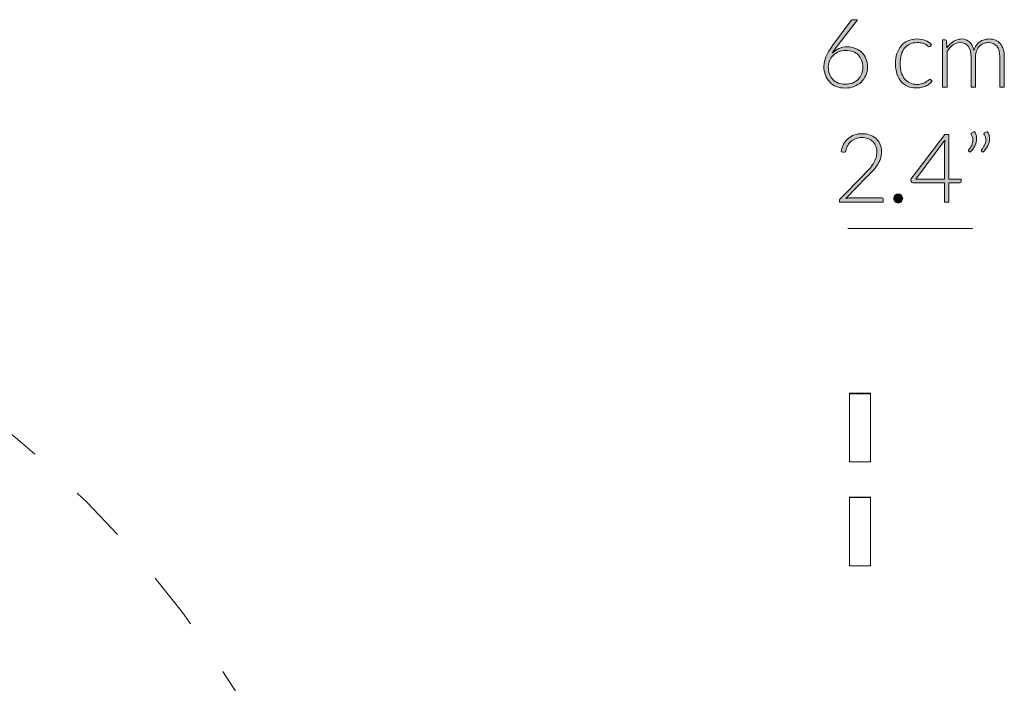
# Model space of a CAD drawing. Header units: inches. Extents: x 37 to 157, y -205 to -88.
# Tile 9 of 12: x 135 to 157, y -170 to -156. Entities that reach past the tile are written whole.
import ezdxf

# ---------------------------------------------------------------- set-up
doc = ezdxf.new("R2010")
doc.units = ezdxf.units.IN
doc.header["$MEASUREMENT"] = 0
doc.linetypes.add('AI-Linetype-2', pattern=[2.553406, 1.276703, -1.276703])
doc.layers.add('Capa 1', color=7, linetype='Continuous')

# ---------------------------------------------------------------- blocks, each defined once
blk = doc.blocks.new('block 7')
at = {"layer": 'Capa 1'}
h = blk.add_hatch(color=250, dxfattribs=at)
h.dxf.hatch_style = 2
edge = h.paths.add_edge_path()
edge.add_spline(control_points=[(153.338, -156.238), (153.403, -156.238), (153.462, -156.249), (153.516, -156.27), (153.571, -156.291), (153.617, -156.321), (153.656, -156.359), (153.696, -156.397), (153.726, -156.444), (153.749, -156.499), (153.771, -156.553), (153.782, -156.615), (153.782, -156.682), (153.782, -156.75), (153.77, -156.812), (153.745, -156.87), (153.721, -156.927), (153.687, -156.976), (153.644, -157.018), (153.601, -157.059), (153.548, -157.092), (153.488, -157.115), (153.427, -157.138), (153.36, -157.15), (153.288, -157.15), (153.218, -157.15), (153.154, -157.139), (153.096, -157.116), (153.038, -157.094), (152.989, -157.061), (152.947, -157.019), (152.906, -156.976), (152.874, -156.925), (152.852, -156.864), (152.829, -156.803), (152.818, -156.734), (152.818, -156.657), (152.818, -156.599), (152.833, -156.532), (152.862, -156.459), (152.892, -156.385), (152.941, -156.302), (153.008, -156.21), (153.008, -156.21), (153.417, -155.66), (153.417, -155.66), (153.429, -155.644), (153.447, -155.636), (153.471, -155.636), (153.471, -155.636), (153.56, -155.636), (153.56, -155.636), (153.56, -155.636), (153.113, -156.219), (153.113, -156.219), (153.091, -156.248), (153.071, -156.275), (153.053, -156.3), (153.034, -156.326), (153.018, -156.351), (153.003, -156.375), (153.045, -156.333), (153.094, -156.299), (153.151, -156.274), (153.208, -156.25), (153.271, -156.238), (153.338, -156.238)], knot_values=[0, 0, 0, 0, 1, 1, 1, 2, 2, 2, 3, 3, 3, 4, 4, 4, 5, 5, 5, 6, 6, 6, 7, 7, 7, 8, 8, 8, 9, 9, 9, 10, 10, 10, 11, 11, 11, 12, 12, 12, 13, 13, 13, 14, 14, 14, 15, 15, 15, 16, 16, 16, 17, 17, 17, 18, 18, 18, 19, 19, 19, 20, 20, 20, 21, 21, 21, 22, 22, 22, 22], degree=3, periodic=1)
edge = h.paths.add_edge_path()
edge.add_spline(control_points=[(152.916, -156.681), (152.916, -156.737), (152.925, -156.789), (152.942, -156.836), (152.959, -156.883), (152.984, -156.924), (153.016, -156.958), (153.047, -156.992), (153.086, -157.019), (153.132, -157.038), (153.178, -157.057), (153.23, -157.066), (153.287, -157.066), (153.347, -157.066), (153.402, -157.057), (153.451, -157.038), (153.499, -157.019), (153.541, -156.993), (153.575, -156.959), (153.609, -156.925), (153.635, -156.886), (153.654, -156.84), (153.672, -156.793), (153.682, -156.743), (153.682, -156.689), (153.682, -156.632), (153.672, -156.58), (153.654, -156.534), (153.636, -156.488), (153.611, -156.448), (153.578, -156.416), (153.545, -156.384), (153.507, -156.359), (153.461, -156.342), (153.416, -156.325), (153.366, -156.316), (153.311, -156.316), (153.249, -156.316), (153.193, -156.327), (153.144, -156.348), (153.095, -156.37), (153.054, -156.398), (153.02, -156.432), (152.986, -156.466), (152.96, -156.505), (152.943, -156.549), (152.925, -156.593), (152.916, -156.637), (152.916, -156.681)], knot_values=[0, 0, 0, 0, 1, 1, 1, 2, 2, 2, 3, 3, 3, 4, 4, 4, 5, 5, 5, 6, 6, 6, 7, 7, 7, 8, 8, 8, 9, 9, 9, 10, 10, 10, 11, 11, 11, 12, 12, 12, 13, 13, 13, 14, 14, 14, 15, 15, 15, 16, 16, 16, 16], degree=3, periodic=1)
h = blk.add_hatch(color=250, dxfattribs=at)
h.dxf.hatch_style = 2
edge = h.paths.add_edge_path()
edge.add_spline(control_points=[(155.175, -156.221), (155.171, -156.224), (155.168, -156.228), (155.165, -156.23), (155.161, -156.232), (155.157, -156.234), (155.151, -156.234), (155.144, -156.234), (155.135, -156.229), (155.122, -156.219), (155.11, -156.21), (155.093, -156.199), (155.073, -156.188), (155.052, -156.177), (155.027, -156.167), (154.996, -156.157), (154.966, -156.147), (154.928, -156.143), (154.885, -156.143), (154.824, -156.143), (154.77, -156.153), (154.723, -156.175), (154.676, -156.196), (154.637, -156.227), (154.605, -156.267), (154.572, -156.308), (154.548, -156.356), (154.531, -156.414), (154.514, -156.471), (154.506, -156.535), (154.506, -156.606), (154.506, -156.68), (154.514, -156.746), (154.532, -156.803), (154.549, -156.86), (154.574, -156.908), (154.605, -156.948), (154.637, -156.987), (154.675, -157.016), (154.721, -157.037), (154.766, -157.057), (154.816, -157.068), (154.871, -157.068), (154.922, -157.068), (154.964, -157.062), (154.998, -157.05), (155.033, -157.038), (155.061, -157.025), (155.083, -157.011), (155.105, -156.996), (155.123, -156.983), (155.136, -156.971), (155.149, -156.959), (155.16, -156.953), (155.167, -156.953), (155.176, -156.953), (155.183, -156.957), (155.188, -156.964), (155.188, -156.964), (155.216, -156.998), (155.216, -156.998), (155.199, -157.019), (155.179, -157.039), (155.154, -157.057), (155.13, -157.075), (155.102, -157.091), (155.071, -157.105), (155.04, -157.118), (155.006, -157.128), (154.97, -157.136), (154.934, -157.143), (154.896, -157.147), (154.856, -157.147), (154.789, -157.147), (154.728, -157.135), (154.672, -157.11), (154.617, -157.086), (154.569, -157.051), (154.529, -157.005), (154.49, -156.959), (154.459, -156.902), (154.436, -156.835), (154.414, -156.768), (154.403, -156.692), (154.403, -156.606), (154.403, -156.526), (154.414, -156.452), (154.435, -156.386), (154.456, -156.32), (154.487, -156.263), (154.527, -156.215), (154.568, -156.167), (154.618, -156.129), (154.677, -156.103), (154.735, -156.077), (154.803, -156.063), (154.879, -156.063), (154.948, -156.063), (155.009, -156.074), (155.062, -156.096), (155.115, -156.118), (155.162, -156.148), (155.201, -156.185), (155.201, -156.185), (155.175, -156.221), (155.175, -156.221)], knot_values=[0, 0, 0, 0, 1, 1, 1, 2, 2, 2, 3, 3, 3, 4, 4, 4, 5, 5, 5, 6, 6, 6, 7, 7, 7, 8, 8, 8, 9, 9, 9, 10, 10, 10, 11, 11, 11, 12, 12, 12, 13, 13, 13, 14, 14, 14, 15, 15, 15, 16, 16, 16, 17, 17, 17, 18, 18, 18, 19, 19, 19, 20, 20, 20, 21, 21, 21, 22, 22, 22, 23, 23, 23, 24, 24, 24, 25, 25, 25, 26, 26, 26, 27, 27, 27, 28, 28, 28, 29, 29, 29, 30, 30, 30, 31, 31, 31, 32, 32, 32, 33, 33, 33, 34, 34, 34, 35, 35, 35, 35], degree=3, periodic=1)
h = blk.add_hatch(color=250, dxfattribs=at)
h.dxf.hatch_style = 2
edge = h.paths.add_edge_path()
edge.add_spline(control_points=[(155.445, -157.133), (155.445, -157.133), (155.445, -156.08), (155.445, -156.08), (155.445, -156.08), (155.5, -156.08), (155.5, -156.08), (155.518, -156.08), (155.528, -156.089), (155.532, -156.107), (155.532, -156.107), (155.541, -156.259), (155.541, -156.259), (155.562, -156.23), (155.583, -156.204), (155.607, -156.18), (155.63, -156.156), (155.655, -156.135), (155.681, -156.118), (155.708, -156.1), (155.736, -156.087), (155.766, -156.078), (155.796, -156.068), (155.828, -156.063), (155.861, -156.063), (155.937, -156.063), (155.999, -156.086), (156.045, -156.13), (156.091, -156.175), (156.122, -156.237), (156.138, -156.317), (156.151, -156.274), (156.168, -156.236), (156.191, -156.204), (156.214, -156.172), (156.24, -156.146), (156.27, -156.125), (156.3, -156.105), (156.332, -156.089), (156.367, -156.079), (156.401, -156.068), (156.437, -156.063), (156.474, -156.063), (156.526, -156.063), (156.573, -156.072), (156.614, -156.089), (156.656, -156.107), (156.691, -156.132), (156.72, -156.166), (156.75, -156.2), (156.772, -156.241), (156.788, -156.291), (156.803, -156.34), (156.811, -156.397), (156.811, -156.46), (156.811, -156.46), (156.811, -157.133), (156.811, -157.133), (156.811, -157.133), (156.711, -157.133), (156.711, -157.133), (156.711, -157.133), (156.711, -156.46), (156.711, -156.46), (156.711, -156.357), (156.688, -156.278), (156.644, -156.225), (156.599, -156.171), (156.536, -156.144), (156.453, -156.144), (156.417, -156.144), (156.381, -156.15), (156.348, -156.164), (156.314, -156.177), (156.285, -156.197), (156.259, -156.224), (156.233, -156.25), (156.213, -156.283), (156.198, -156.323), (156.182, -156.362), (156.175, -156.408), (156.175, -156.46), (156.175, -156.46), (156.175, -157.133), (156.175, -157.133), (156.175, -157.133), (156.075, -157.133), (156.075, -157.133), (156.075, -157.133), (156.075, -156.46), (156.075, -156.46), (156.075, -156.358), (156.054, -156.28), (156.013, -156.225), (155.972, -156.171), (155.912, -156.144), (155.834, -156.144), (155.777, -156.144), (155.724, -156.161), (155.675, -156.195), (155.627, -156.229), (155.583, -156.277), (155.545, -156.337), (155.545, -156.337), (155.545, -157.133), (155.545, -157.133), (155.545, -157.133), (155.445, -157.133), (155.445, -157.133)], knot_values=[0, 0, 0, 0, 1, 1, 1, 2, 2, 2, 3, 3, 3, 4, 4, 4, 5, 5, 5, 6, 6, 6, 7, 7, 7, 8, 8, 8, 9, 9, 9, 10, 10, 10, 11, 11, 11, 12, 12, 12, 13, 13, 13, 14, 14, 14, 15, 15, 15, 16, 16, 16, 17, 17, 17, 18, 18, 18, 19, 19, 19, 20, 20, 20, 21, 21, 21, 22, 22, 22, 23, 23, 23, 24, 24, 24, 25, 25, 25, 26, 26, 26, 27, 27, 27, 28, 28, 28, 29, 29, 29, 30, 30, 30, 31, 31, 31, 32, 32, 32, 33, 33, 33, 34, 34, 34, 35, 35, 35, 36, 36, 36, 36], degree=3, periodic=1)
at = {"layer": 'Capa 1', "lineweight": 0}
for points, knots in [([(153.338, -156.238), (153.403, -156.238), (153.462, -156.249), (153.516, -156.27), (153.571, -156.291), (153.617, -156.321), (153.656, -156.359), (153.696, -156.397), (153.726, -156.444), (153.749, -156.499), (153.771, -156.553), (153.782, -156.615), (153.782, -156.682), (153.782, -156.75), (153.77, -156.812), (153.745, -156.87), (153.721, -156.927), (153.687, -156.976), (153.644, -157.018), (153.601, -157.059), (153.548, -157.092), (153.488, -157.115), (153.427, -157.138), (153.36, -157.15), (153.288, -157.15), (153.218, -157.15), (153.154, -157.139), (153.096, -157.116), (153.038, -157.094), (152.989, -157.061), (152.947, -157.019), (152.906, -156.976), (152.874, -156.925), (152.852, -156.864), (152.829, -156.803), (152.818, -156.734), (152.818, -156.657), (152.818, -156.599), (152.833, -156.532), (152.862, -156.459), (152.892, -156.385), (152.941, -156.302), (153.008, -156.21), (153.008, -156.21), (153.417, -155.66), (153.417, -155.66), (153.429, -155.644), (153.447, -155.636), (153.471, -155.636), (153.471, -155.636), (153.56, -155.636), (153.56, -155.636), (153.56, -155.636), (153.113, -156.219), (153.113, -156.219), (153.091, -156.248), (153.071, -156.275), (153.053, -156.3), (153.034, -156.326), (153.018, -156.351), (153.003, -156.375), (153.045, -156.333), (153.094, -156.299), (153.151, -156.274), (153.208, -156.25), (153.271, -156.238), (153.338, -156.238)], [0, 0, 0, 0, 1, 1, 1, 2, 2, 2, 3, 3, 3, 4, 4, 4, 5, 5, 5, 6, 6, 6, 7, 7, 7, 8, 8, 8, 9, 9, 9, 10, 10, 10, 11, 11, 11, 12, 12, 12, 13, 13, 13, 14, 14, 14, 15, 15, 15, 16, 16, 16, 17, 17, 17, 18, 18, 18, 19, 19, 19, 20, 20, 20, 21, 21, 21, 22, 22, 22, 22]), ([(155.175, -156.221), (155.171, -156.224), (155.168, -156.228), (155.165, -156.23), (155.161, -156.232), (155.157, -156.234), (155.151, -156.234), (155.144, -156.234), (155.135, -156.229), (155.122, -156.219), (155.11, -156.21), (155.093, -156.199), (155.073, -156.188), (155.052, -156.177), (155.027, -156.167), (154.996, -156.157), (154.966, -156.147), (154.928, -156.143), (154.885, -156.143), (154.824, -156.143), (154.77, -156.153), (154.723, -156.175), (154.676, -156.196), (154.637, -156.227), (154.605, -156.267), (154.572, -156.308), (154.548, -156.356), (154.531, -156.414), (154.514, -156.471), (154.506, -156.535), (154.506, -156.606), (154.506, -156.68), (154.514, -156.746), (154.532, -156.803), (154.549, -156.86), (154.574, -156.908), (154.605, -156.948), (154.637, -156.987), (154.675, -157.016), (154.721, -157.037), (154.766, -157.057), (154.816, -157.068), (154.871, -157.068), (154.922, -157.068), (154.964, -157.062), (154.998, -157.05), (155.033, -157.038), (155.061, -157.025), (155.083, -157.011), (155.105, -156.996), (155.123, -156.983), (155.136, -156.971), (155.149, -156.959), (155.16, -156.953), (155.167, -156.953), (155.176, -156.953), (155.183, -156.957), (155.188, -156.964), (155.188, -156.964), (155.216, -156.998), (155.216, -156.998), (155.199, -157.019), (155.179, -157.039), (155.154, -157.057), (155.13, -157.075), (155.102, -157.091), (155.071, -157.105), (155.04, -157.118), (155.006, -157.128), (154.97, -157.136), (154.934, -157.143), (154.896, -157.147), (154.856, -157.147), (154.789, -157.147), (154.728, -157.135), (154.672, -157.11), (154.617, -157.086), (154.569, -157.051), (154.529, -157.005), (154.49, -156.959), (154.459, -156.902), (154.436, -156.835), (154.414, -156.768), (154.403, -156.692), (154.403, -156.606), (154.403, -156.526), (154.414, -156.452), (154.435, -156.386), (154.456, -156.32), (154.487, -156.263), (154.527, -156.215), (154.568, -156.167), (154.618, -156.129), (154.677, -156.103), (154.735, -156.077), (154.803, -156.063), (154.879, -156.063), (154.948, -156.063), (155.009, -156.074), (155.062, -156.096), (155.115, -156.118), (155.162, -156.148), (155.201, -156.185), (155.201, -156.185), (155.175, -156.221), (155.175, -156.221)], [0, 0, 0, 0, 1, 1, 1, 2, 2, 2, 3, 3, 3, 4, 4, 4, 5, 5, 5, 6, 6, 6, 7, 7, 7, 8, 8, 8, 9, 9, 9, 10, 10, 10, 11, 11, 11, 12, 12, 12, 13, 13, 13, 14, 14, 14, 15, 15, 15, 16, 16, 16, 17, 17, 17, 18, 18, 18, 19, 19, 19, 20, 20, 20, 21, 21, 21, 22, 22, 22, 23, 23, 23, 24, 24, 24, 25, 25, 25, 26, 26, 26, 27, 27, 27, 28, 28, 28, 29, 29, 29, 30, 30, 30, 31, 31, 31, 32, 32, 32, 33, 33, 33, 34, 34, 34, 35, 35, 35, 35]), ([(155.445, -157.133), (155.445, -157.133), (155.445, -156.08), (155.445, -156.08), (155.445, -156.08), (155.5, -156.08), (155.5, -156.08), (155.518, -156.08), (155.528, -156.089), (155.532, -156.107), (155.532, -156.107), (155.541, -156.259), (155.541, -156.259), (155.562, -156.23), (155.583, -156.204), (155.607, -156.18), (155.63, -156.156), (155.655, -156.135), (155.681, -156.118), (155.708, -156.1), (155.736, -156.087), (155.766, -156.078), (155.796, -156.068), (155.828, -156.063), (155.861, -156.063), (155.937, -156.063), (155.999, -156.086), (156.045, -156.13), (156.091, -156.175), (156.122, -156.237), (156.138, -156.317), (156.151, -156.274), (156.168, -156.236), (156.191, -156.204), (156.214, -156.172), (156.24, -156.146), (156.27, -156.125), (156.3, -156.105), (156.332, -156.089), (156.367, -156.079), (156.401, -156.068), (156.437, -156.063), (156.474, -156.063), (156.526, -156.063), (156.573, -156.072), (156.614, -156.089), (156.656, -156.107), (156.691, -156.132), (156.72, -156.166), (156.75, -156.2), (156.772, -156.241), (156.788, -156.291), (156.803, -156.34), (156.811, -156.397), (156.811, -156.46), (156.811, -156.46), (156.811, -157.133), (156.811, -157.133), (156.811, -157.133), (156.711, -157.133), (156.711, -157.133), (156.711, -157.133), (156.711, -156.46), (156.711, -156.46), (156.711, -156.357), (156.688, -156.278), (156.644, -156.225), (156.599, -156.171), (156.536, -156.144), (156.453, -156.144), (156.417, -156.144), (156.381, -156.15), (156.348, -156.164), (156.314, -156.177), (156.285, -156.197), (156.259, -156.224), (156.233, -156.25), (156.213, -156.283), (156.198, -156.323), (156.182, -156.362), (156.175, -156.408), (156.175, -156.46), (156.175, -156.46), (156.175, -157.133), (156.175, -157.133), (156.175, -157.133), (156.075, -157.133), (156.075, -157.133), (156.075, -157.133), (156.075, -156.46), (156.075, -156.46), (156.075, -156.358), (156.054, -156.28), (156.013, -156.225), (155.972, -156.171), (155.912, -156.144), (155.834, -156.144), (155.777, -156.144), (155.724, -156.161), (155.675, -156.195), (155.627, -156.229), (155.583, -156.277), (155.545, -156.337), (155.545, -156.337), (155.545, -157.133), (155.545, -157.133), (155.545, -157.133), (155.445, -157.133), (155.445, -157.133)], [0, 0, 0, 0, 1, 1, 1, 2, 2, 2, 3, 3, 3, 4, 4, 4, 5, 5, 5, 6, 6, 6, 7, 7, 7, 8, 8, 8, 9, 9, 9, 10, 10, 10, 11, 11, 11, 12, 12, 12, 13, 13, 13, 14, 14, 14, 15, 15, 15, 16, 16, 16, 17, 17, 17, 18, 18, 18, 19, 19, 19, 20, 20, 20, 21, 21, 21, 22, 22, 22, 23, 23, 23, 24, 24, 24, 25, 25, 25, 26, 26, 26, 27, 27, 27, 28, 28, 28, 29, 29, 29, 30, 30, 30, 31, 31, 31, 32, 32, 32, 33, 33, 33, 34, 34, 34, 35, 35, 35, 36, 36, 36, 36]), ([(152.916, -156.681), (152.916, -156.737), (152.925, -156.789), (152.942, -156.836), (152.959, -156.883), (152.984, -156.924), (153.016, -156.958), (153.047, -156.992), (153.086, -157.019), (153.132, -157.038), (153.178, -157.057), (153.23, -157.066), (153.287, -157.066), (153.347, -157.066), (153.402, -157.057), (153.451, -157.038), (153.499, -157.019), (153.541, -156.993), (153.575, -156.959), (153.609, -156.925), (153.635, -156.886), (153.654, -156.84), (153.672, -156.793), (153.682, -156.743), (153.682, -156.689), (153.682, -156.632), (153.672, -156.58), (153.654, -156.534), (153.636, -156.488), (153.611, -156.448), (153.578, -156.416), (153.545, -156.384), (153.507, -156.359), (153.461, -156.342), (153.416, -156.325), (153.366, -156.316), (153.311, -156.316), (153.249, -156.316), (153.193, -156.327), (153.144, -156.348), (153.095, -156.37), (153.054, -156.398), (153.02, -156.432), (152.986, -156.466), (152.96, -156.505), (152.943, -156.549), (152.925, -156.593), (152.916, -156.637), (152.916, -156.681)], [0, 0, 0, 0, 1, 1, 1, 2, 2, 2, 3, 3, 3, 4, 4, 4, 5, 5, 5, 6, 6, 6, 7, 7, 7, 8, 8, 8, 9, 9, 9, 10, 10, 10, 11, 11, 11, 12, 12, 12, 13, 13, 13, 14, 14, 14, 15, 15, 15, 16, 16, 16, 16])]:
    blk.add_open_spline(points, degree=3, knots=knots, dxfattribs=at)
blk = doc.blocks.new('block 8')
at = {"layer": 'Capa 1'}
h = blk.add_hatch(color=250, dxfattribs=at)
h.dxf.hatch_style = 2
edge = h.paths.add_edge_path()
edge.add_spline(control_points=[(153.664, -158.159), (153.722, -158.159), (153.776, -158.167), (153.828, -158.184), (153.88, -158.2), (153.925, -158.225), (153.965, -158.259), (154.004, -158.292), (154.036, -158.334), (154.059, -158.385), (154.083, -158.435), (154.094, -158.494), (154.094, -158.562), (154.094, -158.618), (154.085, -158.671), (154.068, -158.719), (154.051, -158.768), (154.027, -158.814), (153.998, -158.859), (153.968, -158.903), (153.934, -158.946), (153.895, -158.988), (153.856, -159.03), (153.815, -159.073), (153.771, -159.117), (153.771, -159.117), (153.303, -159.595), (153.303, -159.595), (153.325, -159.589), (153.348, -159.585), (153.373, -159.582), (153.397, -159.58), (153.422, -159.578), (153.447, -159.578), (153.447, -159.578), (154.093, -159.578), (154.093, -159.578), (154.104, -159.578), (154.113, -159.581), (154.12, -159.588), (154.127, -159.595), (154.13, -159.603), (154.13, -159.614), (154.13, -159.614), (154.13, -159.673), (154.13, -159.673), (154.13, -159.673), (153.164, -159.673), (153.164, -159.673), (153.164, -159.673), (153.164, -159.637), (153.164, -159.637), (153.164, -159.63), (153.166, -159.622), (153.17, -159.613), (153.173, -159.605), (153.178, -159.599), (153.184, -159.593), (153.184, -159.593), (153.695, -159.075), (153.695, -159.075), (153.737, -159.032), (153.777, -158.991), (153.812, -158.951), (153.849, -158.91), (153.88, -158.87), (153.906, -158.829), (153.933, -158.788), (153.953, -158.746), (153.969, -158.703), (153.984, -158.66), (153.992, -158.614), (153.992, -158.565), (153.992, -158.51), (153.982, -158.462), (153.964, -158.422), (153.945, -158.381), (153.921, -158.348), (153.89, -158.322), (153.86, -158.296), (153.825, -158.276), (153.785, -158.264), (153.745, -158.251), (153.703, -158.245), (153.659, -158.245), (153.612, -158.245), (153.568, -158.252), (153.529, -158.266), (153.489, -158.281), (153.453, -158.301), (153.423, -158.327), (153.392, -158.352), (153.367, -158.383), (153.346, -158.419), (153.326, -158.454), (153.312, -158.493), (153.305, -158.536), (153.297, -158.56), (153.283, -158.573), (153.262, -158.573), (153.261, -158.573), (153.259, -158.573), (153.257, -158.572), (153.255, -158.572), (153.253, -158.572), (153.252, -158.572), (153.252, -158.572), (153.201, -158.563), (153.201, -158.563), (153.209, -158.499), (153.227, -158.442), (153.253, -158.392), (153.28, -158.341), (153.313, -158.299), (153.353, -158.265), (153.394, -158.23), (153.44, -158.204), (153.493, -158.186), (153.546, -158.168), (153.603, -158.159), (153.664, -158.159)], knot_values=[0, 0, 0, 0, 1, 1, 1, 2, 2, 2, 3, 3, 3, 4, 4, 4, 5, 5, 5, 6, 6, 6, 7, 7, 7, 8, 8, 8, 9, 9, 9, 10, 10, 10, 11, 11, 11, 12, 12, 12, 13, 13, 13, 14, 14, 14, 15, 15, 15, 16, 16, 16, 17, 17, 17, 18, 18, 18, 19, 19, 19, 20, 20, 20, 21, 21, 21, 22, 22, 22, 23, 23, 23, 24, 24, 24, 25, 25, 25, 26, 26, 26, 27, 27, 27, 28, 28, 28, 29, 29, 29, 30, 30, 30, 31, 31, 31, 32, 32, 32, 33, 33, 33, 34, 34, 34, 35, 35, 35, 36, 36, 36, 37, 37, 37, 38, 38, 38, 39, 39, 39, 40, 40, 40, 40], degree=3, periodic=1)
h = blk.add_hatch(color=250, dxfattribs=at)
h.dxf.hatch_style = 2
edge = h.paths.add_edge_path()
edge.add_spline(control_points=[(155.582, -159.163), (155.582, -159.163), (155.856, -159.163), (155.856, -159.163), (155.856, -159.163), (155.856, -159.218), (155.856, -159.218), (155.856, -159.226), (155.854, -159.232), (155.85, -159.237), (155.845, -159.241), (155.838, -159.244), (155.828, -159.244), (155.828, -159.244), (155.582, -159.244), (155.582, -159.244), (155.582, -159.244), (155.582, -159.673), (155.582, -159.673), (155.582, -159.673), (155.491, -159.673), (155.491, -159.673), (155.491, -159.673), (155.491, -159.244), (155.491, -159.244), (155.491, -159.244), (154.785, -159.244), (154.785, -159.244), (154.775, -159.244), (154.766, -159.241), (154.761, -159.237), (154.755, -159.232), (154.751, -159.226), (154.749, -159.218), (154.749, -159.218), (154.74, -159.169), (154.74, -159.169), (154.74, -159.169), (155.492, -158.174), (155.492, -158.174), (155.492, -158.174), (155.582, -158.174), (155.582, -158.174), (155.582, -158.174), (155.582, -159.163), (155.582, -159.163)], knot_values=[0, 0, 0, 0, 1, 1, 1, 2, 2, 2, 3, 3, 3, 4, 4, 4, 5, 5, 5, 6, 6, 6, 7, 7, 7, 8, 8, 8, 9, 9, 9, 10, 10, 10, 11, 11, 11, 12, 12, 12, 13, 13, 13, 14, 14, 14, 15, 15, 15, 15], degree=3, periodic=1)
edge = h.paths.add_edge_path()
edge.add_spline(control_points=[(155.491, -158.379), (155.491, -158.367), (155.492, -158.354), (155.492, -158.341), (155.493, -158.327), (155.494, -158.314), (155.496, -158.3), (155.496, -158.3), (154.85, -159.163), (154.85, -159.163), (154.85, -159.163), (155.491, -159.163), (155.491, -159.163), (155.491, -159.163), (155.491, -158.379), (155.491, -158.379)], knot_values=[0, 0, 0, 0, 1, 1, 1, 2, 2, 2, 3, 3, 3, 4, 4, 4, 5, 5, 5, 5], degree=3, periodic=1)
h = blk.add_hatch(color=250, dxfattribs=at)
h.dxf.hatch_style = 2
edge = h.paths.add_edge_path()
edge.add_spline(control_points=[(156.154, -158.11), (156.17, -158.137), (156.181, -158.164), (156.189, -158.19), (156.195, -158.216), (156.199, -158.243), (156.199, -158.27), (156.199, -158.325), (156.185, -158.378), (156.159, -158.429), (156.132, -158.48), (156.097, -158.526), (156.054, -158.567), (156.054, -158.567), (156.024, -158.548), (156.024, -158.548), (156.019, -158.544), (156.017, -158.539), (156.017, -158.533), (156.017, -158.528), (156.019, -158.523), (156.023, -158.518), (156.05, -158.483), (156.072, -158.448), (156.09, -158.412), (156.108, -158.377), (156.117, -158.34), (156.117, -158.302), (156.117, -158.261), (156.104, -158.219), (156.079, -158.176), (156.076, -158.17), (156.074, -158.164), (156.074, -158.159), (156.074, -158.149), (156.079, -158.142), (156.09, -158.138), (156.09, -158.138), (156.154, -158.11), (156.154, -158.11)], knot_values=[0, 0, 0, 0, 1, 1, 1, 2, 2, 2, 3, 3, 3, 4, 4, 4, 5, 5, 5, 6, 6, 6, 7, 7, 7, 8, 8, 8, 9, 9, 9, 10, 10, 10, 11, 11, 11, 12, 12, 12, 13, 13, 13, 13], degree=3, periodic=1)
edge = h.paths.add_edge_path()
edge.add_spline(control_points=[(156.439, -158.11), (156.455, -158.137), (156.466, -158.164), (156.473, -158.19), (156.48, -158.216), (156.484, -158.243), (156.484, -158.27), (156.484, -158.325), (156.47, -158.378), (156.444, -158.429), (156.417, -158.48), (156.382, -158.526), (156.339, -158.567), (156.339, -158.567), (156.309, -158.548), (156.309, -158.548), (156.304, -158.544), (156.302, -158.539), (156.302, -158.533), (156.302, -158.528), (156.304, -158.523), (156.308, -158.518), (156.335, -158.483), (156.357, -158.448), (156.375, -158.412), (156.392, -158.377), (156.401, -158.34), (156.401, -158.302), (156.401, -158.261), (156.389, -158.219), (156.364, -158.176), (156.36, -158.17), (156.359, -158.164), (156.359, -158.159), (156.359, -158.149), (156.364, -158.142), (156.375, -158.138), (156.375, -158.138), (156.439, -158.11), (156.439, -158.11)], knot_values=[0, 0, 0, 0, 1, 1, 1, 2, 2, 2, 3, 3, 3, 4, 4, 4, 5, 5, 5, 6, 6, 6, 7, 7, 7, 8, 8, 8, 9, 9, 9, 10, 10, 10, 11, 11, 11, 12, 12, 12, 13, 13, 13, 13], degree=3, periodic=1)
h = blk.add_hatch(color=250, dxfattribs=at)
h.dxf.hatch_style = 2
edge = h.paths.add_edge_path()
edge.add_spline(control_points=[(154.366, -159.592), (154.366, -159.579), (154.369, -159.566), (154.373, -159.554), (154.378, -159.542), (154.385, -159.531), (154.394, -159.522), (154.403, -159.514), (154.413, -159.507), (154.425, -159.501), (154.436, -159.496), (154.449, -159.493), (154.463, -159.493), (154.477, -159.493), (154.489, -159.496), (154.502, -159.501), (154.514, -159.507), (154.524, -159.514), (154.533, -159.522), (154.541, -159.531), (154.548, -159.542), (154.554, -159.554), (154.559, -159.566), (154.562, -159.579), (154.562, -159.592), (154.562, -159.606), (154.559, -159.619), (154.554, -159.631), (154.548, -159.642), (154.541, -159.652), (154.533, -159.661), (154.524, -159.67), (154.514, -159.677), (154.502, -159.682), (154.489, -159.687), (154.477, -159.689), (154.463, -159.689), (154.436, -159.689), (154.413, -159.68), (154.394, -159.661), (154.375, -159.642), (154.366, -159.619), (154.366, -159.592)], knot_values=[0, 0, 0, 0, 1, 1, 1, 2, 2, 2, 3, 3, 3, 4, 4, 4, 5, 5, 5, 6, 6, 6, 7, 7, 7, 8, 8, 8, 9, 9, 9, 10, 10, 10, 11, 11, 11, 12, 12, 12, 13, 13, 13, 14, 14, 14, 14], degree=3, periodic=1)
at = {"layer": 'Capa 1', "lineweight": 0}
for points, knots in [([(153.664, -158.159), (153.722, -158.159), (153.776, -158.167), (153.828, -158.184), (153.88, -158.2), (153.925, -158.225), (153.965, -158.259), (154.004, -158.292), (154.036, -158.334), (154.059, -158.385), (154.083, -158.435), (154.094, -158.494), (154.094, -158.562), (154.094, -158.618), (154.085, -158.671), (154.068, -158.719), (154.051, -158.768), (154.027, -158.814), (153.998, -158.859), (153.968, -158.903), (153.934, -158.946), (153.895, -158.988), (153.856, -159.03), (153.815, -159.073), (153.771, -159.117), (153.771, -159.117), (153.303, -159.595), (153.303, -159.595), (153.325, -159.589), (153.348, -159.585), (153.373, -159.582), (153.397, -159.58), (153.422, -159.578), (153.447, -159.578), (153.447, -159.578), (154.093, -159.578), (154.093, -159.578), (154.104, -159.578), (154.113, -159.581), (154.12, -159.588), (154.127, -159.595), (154.13, -159.603), (154.13, -159.614), (154.13, -159.614), (154.13, -159.673), (154.13, -159.673), (154.13, -159.673), (153.164, -159.673), (153.164, -159.673), (153.164, -159.673), (153.164, -159.637), (153.164, -159.637), (153.164, -159.63), (153.166, -159.622), (153.17, -159.613), (153.173, -159.605), (153.178, -159.599), (153.184, -159.593), (153.184, -159.593), (153.695, -159.075), (153.695, -159.075), (153.737, -159.032), (153.777, -158.991), (153.812, -158.951), (153.849, -158.91), (153.88, -158.87), (153.906, -158.829), (153.933, -158.788), (153.953, -158.746), (153.969, -158.703), (153.984, -158.66), (153.992, -158.614), (153.992, -158.565), (153.992, -158.51), (153.982, -158.462), (153.964, -158.422), (153.945, -158.381), (153.921, -158.348), (153.89, -158.322), (153.86, -158.296), (153.825, -158.276), (153.785, -158.264), (153.745, -158.251), (153.703, -158.245), (153.659, -158.245), (153.612, -158.245), (153.568, -158.252), (153.529, -158.266), (153.489, -158.281), (153.453, -158.301), (153.423, -158.327), (153.392, -158.352), (153.367, -158.383), (153.346, -158.419), (153.326, -158.454), (153.312, -158.493), (153.305, -158.536), (153.297, -158.56), (153.283, -158.573), (153.262, -158.573), (153.261, -158.573), (153.259, -158.573), (153.257, -158.572), (153.255, -158.572), (153.253, -158.572), (153.252, -158.572), (153.252, -158.572), (153.201, -158.563), (153.201, -158.563), (153.209, -158.499), (153.227, -158.442), (153.253, -158.392), (153.28, -158.341), (153.313, -158.299), (153.353, -158.265), (153.394, -158.23), (153.44, -158.204), (153.493, -158.186), (153.546, -158.168), (153.603, -158.159), (153.664, -158.159)], [0, 0, 0, 0, 1, 1, 1, 2, 2, 2, 3, 3, 3, 4, 4, 4, 5, 5, 5, 6, 6, 6, 7, 7, 7, 8, 8, 8, 9, 9, 9, 10, 10, 10, 11, 11, 11, 12, 12, 12, 13, 13, 13, 14, 14, 14, 15, 15, 15, 16, 16, 16, 17, 17, 17, 18, 18, 18, 19, 19, 19, 20, 20, 20, 21, 21, 21, 22, 22, 22, 23, 23, 23, 24, 24, 24, 25, 25, 25, 26, 26, 26, 27, 27, 27, 28, 28, 28, 29, 29, 29, 30, 30, 30, 31, 31, 31, 32, 32, 32, 33, 33, 33, 34, 34, 34, 35, 35, 35, 36, 36, 36, 37, 37, 37, 38, 38, 38, 39, 39, 39, 40, 40, 40, 40]), ([(155.582, -159.163), (155.582, -159.163), (155.856, -159.163), (155.856, -159.163), (155.856, -159.163), (155.856, -159.218), (155.856, -159.218), (155.856, -159.226), (155.854, -159.232), (155.85, -159.237), (155.845, -159.241), (155.838, -159.244), (155.828, -159.244), (155.828, -159.244), (155.582, -159.244), (155.582, -159.244), (155.582, -159.244), (155.582, -159.673), (155.582, -159.673), (155.582, -159.673), (155.491, -159.673), (155.491, -159.673), (155.491, -159.673), (155.491, -159.244), (155.491, -159.244), (155.491, -159.244), (154.785, -159.244), (154.785, -159.244), (154.775, -159.244), (154.766, -159.241), (154.761, -159.237), (154.755, -159.232), (154.751, -159.226), (154.749, -159.218), (154.749, -159.218), (154.74, -159.169), (154.74, -159.169), (154.74, -159.169), (155.492, -158.174), (155.492, -158.174), (155.492, -158.174), (155.582, -158.174), (155.582, -158.174), (155.582, -158.174), (155.582, -159.163), (155.582, -159.163)], [0, 0, 0, 0, 1, 1, 1, 2, 2, 2, 3, 3, 3, 4, 4, 4, 5, 5, 5, 6, 6, 6, 7, 7, 7, 8, 8, 8, 9, 9, 9, 10, 10, 10, 11, 11, 11, 12, 12, 12, 13, 13, 13, 14, 14, 14, 15, 15, 15, 15]), ([(156.154, -158.11), (156.17, -158.137), (156.181, -158.164), (156.189, -158.19), (156.195, -158.216), (156.199, -158.243), (156.199, -158.27), (156.199, -158.325), (156.185, -158.378), (156.159, -158.429), (156.132, -158.48), (156.097, -158.526), (156.054, -158.567), (156.054, -158.567), (156.024, -158.548), (156.024, -158.548), (156.019, -158.544), (156.017, -158.539), (156.017, -158.533), (156.017, -158.528), (156.019, -158.523), (156.023, -158.518), (156.05, -158.483), (156.072, -158.448), (156.09, -158.412), (156.108, -158.377), (156.117, -158.34), (156.117, -158.302), (156.117, -158.261), (156.104, -158.219), (156.079, -158.176), (156.076, -158.17), (156.074, -158.164), (156.074, -158.159), (156.074, -158.149), (156.079, -158.142), (156.09, -158.138), (156.09, -158.138), (156.154, -158.11), (156.154, -158.11)], [0, 0, 0, 0, 1, 1, 1, 2, 2, 2, 3, 3, 3, 4, 4, 4, 5, 5, 5, 6, 6, 6, 7, 7, 7, 8, 8, 8, 9, 9, 9, 10, 10, 10, 11, 11, 11, 12, 12, 12, 13, 13, 13, 13]), ([(156.439, -158.11), (156.455, -158.137), (156.466, -158.164), (156.473, -158.19), (156.48, -158.216), (156.484, -158.243), (156.484, -158.27), (156.484, -158.325), (156.47, -158.378), (156.444, -158.429), (156.417, -158.48), (156.382, -158.526), (156.339, -158.567), (156.339, -158.567), (156.309, -158.548), (156.309, -158.548), (156.304, -158.544), (156.302, -158.539), (156.302, -158.533), (156.302, -158.528), (156.304, -158.523), (156.308, -158.518), (156.335, -158.483), (156.357, -158.448), (156.375, -158.412), (156.392, -158.377), (156.401, -158.34), (156.401, -158.302), (156.401, -158.261), (156.389, -158.219), (156.364, -158.176), (156.36, -158.17), (156.359, -158.164), (156.359, -158.159), (156.359, -158.149), (156.364, -158.142), (156.375, -158.138), (156.375, -158.138), (156.439, -158.11), (156.439, -158.11)], [0, 0, 0, 0, 1, 1, 1, 2, 2, 2, 3, 3, 3, 4, 4, 4, 5, 5, 5, 6, 6, 6, 7, 7, 7, 8, 8, 8, 9, 9, 9, 10, 10, 10, 11, 11, 11, 12, 12, 12, 13, 13, 13, 13]), ([(155.491, -158.379), (155.491, -158.367), (155.492, -158.354), (155.492, -158.341), (155.493, -158.327), (155.494, -158.314), (155.496, -158.3), (155.496, -158.3), (154.85, -159.163), (154.85, -159.163), (154.85, -159.163), (155.491, -159.163), (155.491, -159.163), (155.491, -159.163), (155.491, -158.379), (155.491, -158.379)], [0, 0, 0, 0, 1, 1, 1, 2, 2, 2, 3, 3, 3, 4, 4, 4, 5, 5, 5, 5]), ([(154.366, -159.592), (154.366, -159.579), (154.369, -159.566), (154.373, -159.554), (154.378, -159.542), (154.385, -159.531), (154.394, -159.522), (154.403, -159.514), (154.413, -159.507), (154.425, -159.501), (154.436, -159.496), (154.449, -159.493), (154.463, -159.493), (154.477, -159.493), (154.489, -159.496), (154.502, -159.501), (154.514, -159.507), (154.524, -159.514), (154.533, -159.522), (154.541, -159.531), (154.548, -159.542), (154.554, -159.554), (154.559, -159.566), (154.562, -159.579), (154.562, -159.592), (154.562, -159.606), (154.559, -159.619), (154.554, -159.631), (154.548, -159.642), (154.541, -159.652), (154.533, -159.661), (154.524, -159.67), (154.514, -159.677), (154.502, -159.682), (154.489, -159.687), (154.477, -159.689), (154.463, -159.689), (154.436, -159.689), (154.413, -159.68), (154.394, -159.661), (154.375, -159.642), (154.366, -159.619), (154.366, -159.592)], [0, 0, 0, 0, 1, 1, 1, 2, 2, 2, 3, 3, 3, 4, 4, 4, 5, 5, 5, 6, 6, 6, 7, 7, 7, 8, 8, 8, 9, 9, 9, 10, 10, 10, 11, 11, 11, 12, 12, 12, 13, 13, 13, 14, 14, 14, 14])]:
    blk.add_open_spline(points, degree=3, knots=knots, dxfattribs=at)

msp = doc.modelspace()

# ---------------------------------------------------------------- linework, layer by layer
at = {"layer": 'Capa 1', "color": 250, "lineweight": 9}
msp.add_lwpolyline([(153.345, -160.262), (156.105, -160.262)], dxfattribs=at)
at = {"layer": 'Capa 1', "color": 250, "lineweight": 5}
for points in [[(153.384, -163.915), (153.384, -163.915), (153.384, -163.906)], [(153.384, -165.427), (153.384, -165.427), (153.384, -165.4), (153.384, -165.356), (153.384, -165.302), (153.384, -165.221), (153.384, -165.142), (153.384, -165.044), (153.384, -164.937), (153.384, -164.83), (153.384, -164.715), (153.384, -164.599), (153.384, -164.483), (153.384, -164.376), (153.384, -164.27), (153.384, -164.18), (153.384, -164.093), (153.384, -164.029), (153.384, -163.976), (153.384, -163.94), (153.384, -163.922), (153.384, -163.915)], [(153.848, -163.906), (153.385, -163.906)], [(153.848, -163.915), (153.385, -163.915)], [(153.848, -163.915), (153.848, -163.915), (153.848, -163.906)], [(153.848, -165.427), (153.848, -165.427), (153.848, -165.4), (153.848, -165.356), (153.848, -165.302), (153.848, -165.221), (153.848, -165.142), (153.848, -165.044), (153.848, -164.937), (153.848, -164.83), (153.848, -164.715), (153.848, -164.599), (153.848, -164.483), (153.848, -164.376), (153.848, -164.27), (153.848, -164.18), (153.848, -164.093), (153.848, -164.029), (153.848, -163.976), (153.848, -163.94), (153.848, -163.922), (153.848, -163.915)], [(153.384, -164.919), (153.384, -164.919), (153.384, -164.893), (153.384, -164.849), (153.384, -164.794), (153.384, -164.732), (153.384, -164.652), (153.384, -164.582), (153.384, -164.51), (153.384, -164.439), (153.384, -164.385), (153.384, -164.341), (153.384, -164.323), (153.384, -164.314)], [(153.384, -165.427), (153.848, -165.427)], [(153.384, -166.216), (153.384, -166.216), (153.384, -166.207)], [(153.384, -167.729), (153.384, -167.729), (153.384, -167.711), (153.384, -167.685), (153.384, -167.631), (153.384, -167.569), (153.384, -167.489), (153.384, -167.4), (153.384, -167.302), (153.384, -167.195), (153.384, -167.08), (153.384, -166.964), (153.384, -166.849), (153.384, -166.732), (153.384, -166.626), (153.384, -166.528), (153.384, -166.439), (153.384, -166.367), (153.384, -166.305), (153.384, -166.262), (153.384, -166.226), (153.384, -166.216)], [(153.848, -166.207), (153.385, -166.207)], [(153.848, -166.216), (153.385, -166.216)], [(153.848, -166.216), (153.848, -166.216), (153.848, -166.207)], [(153.848, -167.729), (153.848, -167.729), (153.848, -167.711), (153.848, -167.685), (153.848, -167.631), (153.848, -167.569), (153.848, -167.489), (153.848, -167.4), (153.848, -167.302), (153.848, -167.195), (153.848, -167.08), (153.848, -166.964), (153.848, -166.849), (153.848, -166.732), (153.848, -166.626), (153.848, -166.528), (153.848, -166.439), (153.848, -166.367), (153.848, -166.305), (153.848, -166.262), (153.848, -166.226), (153.848, -166.216)], [(153.384, -167.729), (153.848, -167.729)]]:
    msp.add_lwpolyline(points, dxfattribs=at)
at = {"layer": 'Capa 1', "color": 252, "linetype": 'AI-Linetype-2', "lineweight": 5}
msp.add_open_spline([(98.353, -182.135), (98.353, -169.789), (108.361, -159.779), (120.707, -159.779), (133.053, -159.779), (143.062, -169.789), (143.062, -182.135), (143.062, -194.48), (133.053, -204.489), (120.707, -204.489), (108.361, -204.489), (98.353, -194.48), (98.353, -182.135)], degree=3, knots=[0, 0, 0, 0, 1, 1, 1, 2, 2, 2, 3, 3, 3, 4, 4, 4, 4], dxfattribs=at)

# ---------------------------------------------------------------- block references
at = {"layer": 'Capa 1'}
for name in ['block 7', 'block 8']:
    msp.add_blockref(name, (0, 0), dxfattribs=at)

doc.saveas('drawing.dxf')
